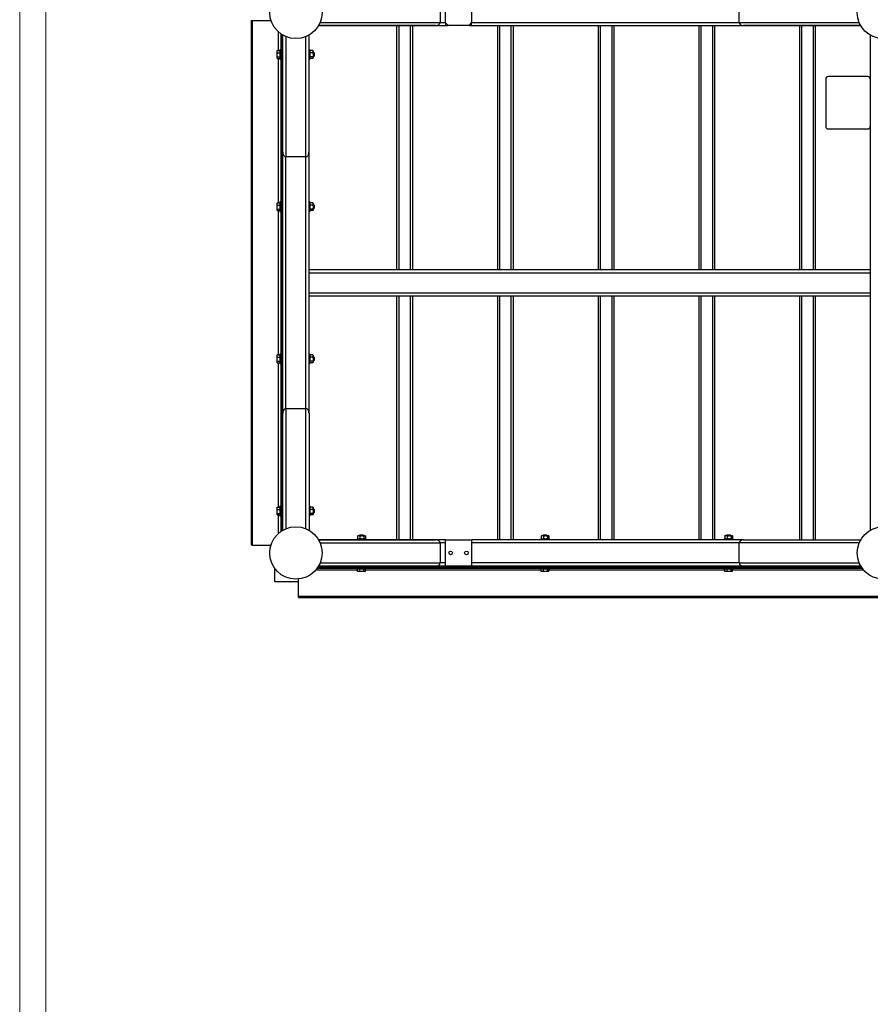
# Model space of a CAD drawing. Header units: millimetres. Extents: x 0 to 841, y 0 to 594.
# Tile 3 of 35: x 0 to 162, y 308 to 496. Entities that reach past the tile are written whole.
import ezdxf

# ---------------------------------------------------------------- set-up
doc = ezdxf.new("R2010")
doc.units = ezdxf.units.MM
doc.layers.add('TRAIT-FORT', color=4, linetype='Continuous', lineweight=25)

msp = doc.modelspace()

# ---------------------------------------------------------------- linework, layer by layer
at = {"color": 7, "linetype": 'Continuous', "lineweight": 18}
for p, q in [((0, 594), (0, 0)), ((5, 589), (5, 5))]:
    msp.add_line(p, q, dxfattribs=at)
at = {"layer": 'TRAIT-FORT', "color": 4, "linetype": 'Continuous', "lineweight": 25}
for p, q in [((81.1578, 495.3183), (81.1578, 517.8183)), ((86.1578, 517.8183), (86.1578, 495.3183)), ((80.1576, 499.2183), (80.1576, 495.4283)), ((137.158, 495.4185), (137.158, 499.2085)), ((44.1578, 495.8183), (44.1578, 395.8183)), ((44.1578, 495.8183), (44.3578, 495.8183)), ((44.3578, 395.8183), (44.3578, 495.8183)), ((44.3578, 495.8183), (47.8912, 495.8183)), ((57.2826, 495.4283), (80.1576, 495.4283)), ((80.1575, 495.4183), (81.1578, 495.4183)), ((86.1578, 495.4183), (137.158, 495.4183)), ((137.158, 495.4185), (160.033, 495.4185)), ((49.3578, 490.0632), (49.3578, 493.572)), ((56.982, 494.8183), (81.1578, 494.8183)), ((79.3091, 494.8283), (56.9878, 494.8283)), ((71.8578, 494.8183), (71.8578, 448.3183)), ((72.2578, 494.8183), (72.2578, 448.3183)), ((74.4578, 494.8183), (74.4578, 448.3183)), ((74.8578, 494.8183), (74.8578, 448.3183)), ((81.1578, 495.3183), (81.6578, 494.8183)), ((81.1578, 495.3183), (81.1578, 494.8183)), ((81.1578, 494.8183), (81.6578, 494.8183)), ((85.6578, 494.8183), (81.6578, 494.8183)), ((85.6578, 494.8183), (86.1578, 495.3183)), ((85.6578, 494.8183), (86.1578, 494.8183)), ((86.1578, 494.8183), (86.1578, 495.3183)), ((86.1578, 494.8183), (160.3279, 494.8183)), ((91.0578, 494.8183), (91.0578, 448.3183)), ((91.4578, 494.8183), (91.4578, 448.3183)), ((93.6578, 494.8183), (93.6578, 448.3183)), ((94.0578, 494.8183), (94.0578, 448.3183)), ((110.2578, 494.8183), (110.2578, 448.3183)), ((110.6578, 494.8183), (110.6578, 448.3183)), ((112.8578, 494.8183), (112.8578, 448.3183)), ((113.2578, 494.8183), (113.2578, 448.3183)), ((129.4578, 494.8183), (129.4578, 448.3183)), ((129.8578, 494.8183), (129.8578, 448.3183)), ((132.0578, 494.8183), (132.0578, 448.3183)), ((132.4578, 494.8183), (132.4578, 448.3183)), ((160.3277, 494.8185), (138.0066, 494.8185)), ((148.6578, 494.8183), (148.6578, 448.3183)), ((149.0578, 494.8183), (149.0578, 448.3183)), ((151.2578, 494.8183), (151.2578, 448.3183)), ((151.6578, 494.8183), (151.6578, 448.3183)), ((49.7578, 493.2552), (49.7578, 398.3914)), ((49.9578, 398.5266), (49.9578, 493.12)), ((50.1578, 470.927), (50.1578, 492.9982)), ((50.7578, 492.7034), (50.7578, 469.8285)), ((54.5478, 469.8285), (54.5478, 492.6994)), ((55.1478, 492.9926), (55.1478, 470.677)), ((55.1578, 448.3183), (55.1578, 492.9983)), ((162.1578, 492.9883), (162.1578, 448.3183)), ((49.1078, 490.0632), (49.6078, 490.0632)), ((49.1078, 489.6114), (49.1078, 490.0632)), ((49.7578, 490.2183), (49.6078, 490.2183)), ((49.6078, 490.2183), (49.6078, 488.4183)), ((55.3078, 490.2183), (55.1578, 490.2183)), ((55.3078, 490.2183), (55.3078, 488.4183)), ((55.3639, 490.0244), (55.3078, 489.9683)), ((55.8573, 490.0632), (55.4084, 490.0632)), ((55.9578, 489.9683), (55.9018, 490.0244)), ((55.9578, 489.9683), (55.9578, 489.8373)), ((55.9578, 489.8373), (55.9578, 489.239)), ((49.1078, 489.6114), (49.6078, 489.6114)), ((49.1078, 488.8665), (49.1078, 489.6114)), ((49.1078, 488.8665), (49.6078, 488.8665)), ((49.1078, 488.5734), (49.1078, 488.8665)), ((49.1078, 488.5734), (49.6078, 488.5734)), ((49.3578, 461.0632), (49.3578, 488.5734)), ((49.6078, 488.4183), (49.7578, 488.4183)), ((55.1578, 488.4183), (55.3078, 488.4183)), ((55.3078, 488.6683), (55.3639, 488.6122)), ((55.8573, 489.6114), (55.4084, 489.6114)), ((55.8573, 488.8665), (55.4084, 488.8665)), ((55.8573, 488.5734), (55.4084, 488.5734)), ((55.9018, 488.6122), (55.9578, 488.6683)), ((56.0078, 489.7183), (55.9578, 489.7183)), ((55.9578, 489.239), (55.9578, 488.7199)), ((55.9578, 488.9183), (56.0078, 488.9183)), ((55.9578, 488.7199), (55.9578, 488.6683)), ((56.1078, 489.6183), (56.0078, 489.7183)), ((56.0078, 489.4745), (56.0078, 489.7183)), ((56.0078, 488.9183), (56.0078, 489.4745)), ((56.0078, 488.9183), (56.1078, 489.0183)), ((56.1078, 489.6183), (56.1078, 489.4355)), ((56.1078, 489.4355), (56.1078, 489.0183)), ((153.6578, 484.6183), (153.6578, 475.6183)), ((161.6578, 485.1183), (154.1578, 485.1183)), ((154.1578, 475.1183), (161.6578, 475.1183)), ((50.1578, 398.6484), (50.1578, 470.927)), ((54.5478, 469.8285), (50.7578, 469.8285)), ((50.7578, 421.818), (50.7578, 469.8285)), ((54.5578, 421.8181), (54.5578, 469.8286)), ((49.1078, 461.0632), (49.6078, 461.0632)), ((49.1078, 460.6114), (49.1078, 461.0632)), ((49.1078, 460.6114), (49.6078, 460.6114)), ((49.1078, 459.8665), (49.1078, 460.6114)), ((49.1078, 459.8665), (49.6078, 459.8665)), ((49.1078, 459.5734), (49.1078, 459.8665)), ((49.7578, 461.2183), (49.6078, 461.2183)), ((49.6078, 461.2183), (49.6078, 459.4183)), ((55.3078, 461.2183), (55.1578, 461.2183)), ((55.3078, 461.2183), (55.3078, 459.4183)), ((55.3639, 461.0244), (55.3078, 460.9683)), ((55.8573, 461.0632), (55.4084, 461.0632)), ((55.8573, 460.6114), (55.4084, 460.6114)), ((55.8573, 459.8665), (55.4084, 459.8665)), ((55.9578, 460.9683), (55.9018, 461.0244)), ((55.9578, 460.9683), (55.9578, 460.8373)), ((55.9578, 460.8373), (55.9578, 460.239)), ((56.0078, 460.7183), (55.9578, 460.7183)), ((55.9578, 460.239), (55.9578, 459.7199)), ((55.9578, 459.9183), (56.0078, 459.9183)), ((55.9578, 459.7199), (55.9578, 459.6683)), ((56.1078, 460.6183), (56.0078, 460.7183)), ((56.0078, 460.4745), (56.0078, 460.7183)), ((56.0078, 459.9183), (56.0078, 460.4745)), ((56.0078, 459.9183), (56.1078, 460.0183)), ((56.1078, 460.6183), (56.1078, 460.4355)), ((56.1078, 460.4355), (56.1078, 460.0183)), ((49.1078, 459.5734), (49.6078, 459.5734)), ((49.3578, 432.0632), (49.3578, 459.5734)), ((49.6078, 459.4183), (49.7578, 459.4183)), ((55.1578, 459.4183), (55.3078, 459.4183)), ((55.3078, 459.6683), (55.3639, 459.6122)), ((55.8573, 459.5734), (55.4084, 459.5734)), ((55.9018, 459.6122), (55.9578, 459.6683)), ((55.1578, 447.7183), (55.1578, 448.3183)), ((55.1578, 448.3183), (162.1578, 448.3183)), ((55.1578, 443.9183), (55.1578, 447.7183)), ((55.1578, 447.7183), (162.1578, 447.7183)), ((162.1578, 448.3183), (162.1578, 447.7183)), ((162.1578, 447.7183), (162.1578, 443.9183)), ((55.1578, 443.9183), (162.1578, 443.9183)), ((55.1578, 443.3183), (55.1578, 443.9183)), ((55.1578, 443.3183), (162.1578, 443.3183)), ((55.1578, 420.9696), (55.1578, 443.3183)), ((71.8578, 443.3183), (71.8578, 396.8183)), ((72.2578, 443.3183), (72.2578, 396.8183)), ((74.4578, 443.3183), (74.4578, 396.8183)), ((74.8578, 443.3183), (74.8578, 396.8183)), ((91.0578, 443.3183), (91.0578, 396.8183)), ((91.4578, 443.3183), (91.4578, 396.8183)), ((93.6578, 443.3183), (93.6578, 396.8183)), ((94.0578, 443.3183), (94.0578, 396.8183)), ((110.2578, 443.3183), (110.2578, 396.8183)), ((110.6578, 443.3183), (110.6578, 396.8183)), ((112.8578, 443.3183), (112.8578, 396.8183)), ((113.2578, 443.3183), (113.2578, 396.8183)), ((129.4578, 443.3183), (129.4578, 396.8183)), ((129.8578, 443.3183), (129.8578, 396.8183)), ((132.0578, 443.3183), (132.0578, 396.8183)), ((132.4578, 443.3183), (132.4578, 396.8183)), ((148.6578, 443.3183), (148.6578, 396.8183)), ((149.0578, 443.3183), (149.0578, 396.8183)), ((151.2578, 443.3183), (151.2578, 396.8183)), ((151.6578, 443.3183), (151.6578, 396.8183)), ((162.1578, 443.9183), (162.1578, 443.3183)), ((162.1578, 443.3183), (162.1578, 398.6483)), ((49.1078, 432.0632), (49.6078, 432.0632)), ((49.1078, 431.6114), (49.1078, 432.0632)), ((49.1078, 431.6114), (49.6078, 431.6114)), ((49.1078, 430.8665), (49.1078, 431.6114)), ((49.7578, 432.2183), (49.6078, 432.2183)), ((49.6078, 432.2183), (49.6078, 430.4183)), ((55.3078, 432.2183), (55.1578, 432.2183)), ((55.3078, 432.2183), (55.3078, 430.4183)), ((55.3639, 432.0244), (55.3078, 431.9683)), ((55.8573, 432.0632), (55.4084, 432.0632)), ((55.8573, 431.6114), (55.4084, 431.6114)), ((55.9578, 431.9683), (55.9018, 432.0244)), ((55.9578, 431.9683), (55.9578, 431.8373)), ((55.9578, 431.8373), (55.9578, 431.239)), ((56.0078, 431.7183), (55.9578, 431.7183)), ((56.1078, 431.6183), (56.0078, 431.7183)), ((56.0078, 431.4745), (56.0078, 431.7183)), ((56.1078, 431.6183), (56.1078, 431.4355)), ((49.1078, 430.8665), (49.6078, 430.8665)), ((49.1078, 430.5734), (49.1078, 430.8665)), ((49.1078, 430.5734), (49.6078, 430.5734)), ((49.3578, 403.0632), (49.3578, 430.5734)), ((49.6078, 430.4183), (49.7578, 430.4183)), ((55.1578, 430.4183), (55.3078, 430.4183)), ((55.3078, 430.6683), (55.3639, 430.6122)), ((55.8573, 430.8665), (55.4084, 430.8665)), ((55.8573, 430.5734), (55.4084, 430.5734)), ((55.9018, 430.6122), (55.9578, 430.6683)), ((55.9578, 431.239), (55.9578, 430.7199)), ((55.9578, 430.9183), (56.0078, 430.9183)), ((55.9578, 430.7199), (55.9578, 430.6683)), ((56.0078, 430.9183), (56.0078, 431.4745)), ((56.0078, 430.9183), (56.1078, 431.0183)), ((56.1078, 431.4355), (56.1078, 431.0183)), ((50.1678, 398.6541), (50.1678, 420.9696)), ((50.7678, 421.8181), (54.5578, 421.8181)), ((50.7678, 421.8181), (50.7678, 398.9473)), ((54.5578, 398.9431), (54.5578, 421.8181)), ((55.1578, 420.9696), (55.1578, 398.6483)), ((49.1078, 403.0632), (49.6078, 403.0632)), ((49.1078, 402.6114), (49.1078, 403.0632)), ((49.1078, 402.6114), (49.6078, 402.6114)), ((49.1078, 401.8665), (49.1078, 402.6114)), ((49.1078, 401.8665), (49.6078, 401.8665)), ((49.1078, 401.5734), (49.1078, 401.8665)), ((49.1078, 401.5734), (49.6078, 401.5734)), ((49.3578, 398.0746), (49.3578, 401.5734)), ((49.7578, 403.2183), (49.6078, 403.2183)), ((49.6078, 403.2183), (49.6078, 401.4183)), ((55.3078, 403.2183), (55.1578, 403.2183)), ((55.3078, 403.2183), (55.3078, 401.4183)), ((55.3639, 403.0244), (55.3078, 402.9683)), ((55.3078, 401.6683), (55.3639, 401.6122)), ((55.8573, 403.0632), (55.4084, 403.0632)), ((55.8573, 402.6114), (55.4084, 402.6114)), ((55.8573, 401.8665), (55.4084, 401.8665)), ((55.8573, 401.5734), (55.4084, 401.5734)), ((55.9578, 402.9683), (55.9018, 403.0244)), ((55.9018, 401.6122), (55.9578, 401.6683)), ((55.9578, 402.9683), (55.9578, 402.8373)), ((55.9578, 402.8373), (55.9578, 402.239)), ((56.0078, 402.7183), (55.9578, 402.7183)), ((55.9578, 402.239), (55.9578, 401.7199)), ((55.9578, 401.9183), (56.0078, 401.9183)), ((55.9578, 401.7199), (55.9578, 401.6683)), ((56.1078, 402.6183), (56.0078, 402.7183)), ((56.0078, 402.4745), (56.0078, 402.7183)), ((56.0078, 401.9183), (56.0078, 402.4745)), ((56.0078, 401.9183), (56.1078, 402.0183)), ((56.1078, 402.6183), (56.1078, 402.4355)), ((56.1078, 402.4355), (56.1078, 402.0183)), ((49.6078, 401.4183), (49.7578, 401.4183)), ((55.1578, 401.4183), (55.3078, 401.4183)), ((81.1578, 396.8183), (56.9878, 396.8183)), ((56.9936, 396.8083), (79.3091, 396.8083)), ((80.1576, 396.2083), (57.2867, 396.2083)), ((64.2578, 396.9683), (64.2578, 396.8183)), ((64.2578, 396.9683), (66.0578, 396.9683)), ((64.4129, 397.5177), (64.4129, 397.0689)), ((64.5078, 397.6183), (64.4518, 397.5622)), ((64.4518, 397.0244), (64.5078, 396.9683)), ((64.5078, 397.6183), (64.6388, 397.6183)), ((64.6388, 397.6183), (65.2372, 397.6183)), ((64.8578, 397.7683), (64.7578, 397.6683)), ((64.7578, 397.6683), (64.7578, 397.6183)), ((65.0016, 397.6683), (64.7578, 397.6683)), ((64.8578, 397.7683), (65.0407, 397.7683)), ((64.8647, 397.5177), (64.8647, 397.0689)), ((65.5578, 397.6683), (65.0016, 397.6683)), ((65.0407, 397.7683), (65.4578, 397.7683)), ((65.2372, 397.6183), (65.7562, 397.6183)), ((65.5578, 397.6683), (65.4578, 397.7683)), ((65.5578, 397.6183), (65.5578, 397.6683)), ((65.6096, 397.5177), (65.6096, 397.0689)), ((65.7562, 397.6183), (65.8078, 397.6183)), ((65.8639, 397.5622), (65.8078, 397.6183)), ((65.8078, 396.9683), (65.8639, 397.0244)), ((65.9028, 397.5177), (65.9028, 397.0689)), ((66.0578, 396.8183), (66.0578, 396.9683)), ((81.1578, 396.2183), (80.1575, 396.2183)), ((80.1576, 396.2083), (80.1576, 392.4183)), ((81.1578, 391.8183), (81.1578, 396.8183)), ((81.1578, 396.8183), (86.1578, 396.8183)), ((138.0066, 396.8183), (86.1578, 396.8183)), ((86.1578, 396.8183), (86.1578, 391.8183)), ((137.158, 396.2183), (86.1578, 396.2183)), ((99.2578, 396.9683), (99.2578, 396.8183)), ((99.2578, 396.9683), (101.0578, 396.9683)), ((99.4129, 397.5177), (99.4129, 397.0689)), ((99.5078, 397.6183), (99.4518, 397.5622)), ((99.4518, 397.0244), (99.5078, 396.9683)), ((99.5078, 397.6183), (99.6388, 397.6183)), ((99.6388, 397.6183), (100.2372, 397.6183)), ((99.8578, 397.7683), (99.7578, 397.6683)), ((99.7578, 397.6683), (99.7578, 397.6183)), ((100.0016, 397.6683), (99.7578, 397.6683)), ((99.8578, 397.7683), (100.0407, 397.7683)), ((99.8647, 397.5177), (99.8647, 397.0689)), ((100.5578, 397.6683), (100.0016, 397.6683)), ((100.0407, 397.7683), (100.4578, 397.7683)), ((100.2372, 397.6183), (100.7562, 397.6183)), ((100.5578, 397.6683), (100.4578, 397.7683)), ((100.5578, 397.6183), (100.5578, 397.6683)), ((100.6096, 397.5177), (100.6096, 397.0689)), ((100.7562, 397.6183), (100.8078, 397.6183)), ((100.8639, 397.5622), (100.8078, 397.6183)), ((100.8078, 396.9683), (100.8639, 397.0244)), ((100.9028, 397.5177), (100.9028, 397.0689)), ((101.0578, 396.8183), (101.0578, 396.9683)), ((134.2578, 396.9683), (134.2578, 396.8183)), ((134.2578, 396.9683), (136.0578, 396.9683)), ((134.4129, 397.5177), (134.4129, 397.0689)), ((134.5078, 397.6183), (134.4518, 397.5622)), ((134.4518, 397.0244), (134.5078, 396.9683)), ((134.5078, 397.6183), (134.6388, 397.6183)), ((134.6388, 397.6183), (135.2372, 397.6183)), ((134.8578, 397.7683), (134.7578, 397.6683)), ((134.7578, 397.6683), (134.7578, 397.6183)), ((135.0016, 397.6683), (134.7578, 397.6683)), ((134.8578, 397.7683), (135.0407, 397.7683)), ((134.8647, 397.5177), (134.8647, 397.0689)), ((135.5578, 397.6683), (135.0016, 397.6683)), ((135.0407, 397.7683), (135.4578, 397.7683)), ((135.2372, 397.6183), (135.7562, 397.6183)), ((135.5578, 397.6683), (135.4578, 397.7683)), ((135.5578, 397.6183), (135.5578, 397.6683)), ((135.6096, 397.5177), (135.6096, 397.0689)), ((135.7562, 397.6183), (135.8078, 397.6183)), ((135.8639, 397.5622), (135.8078, 397.6183)), ((135.8078, 396.9683), (135.8639, 397.0244)), ((135.9028, 397.5177), (135.9028, 397.0689)), ((136.0578, 396.8183), (136.0578, 396.9683)), ((137.158, 392.4283), (137.158, 396.2183)), ((160.033, 396.2183), (137.158, 396.2183)), ((138.0066, 396.8183), (160.3279, 396.8183)), ((44.3578, 395.8183), (44.1578, 395.8183)), ((44.3578, 395.8183), (47.8881, 395.8183)), ((57.2827, 392.4183), (80.1576, 392.4183)), ((81.1578, 392.4183), (80.1576, 392.4183)), ((137.1582, 392.4183), (86.1578, 392.4183)), ((137.158, 392.4283), (160.0289, 392.4283)), ((48.6578, 388.8183), (48.6578, 391.3181)), ((64.4129, 391.0183), (56.4141, 391.0183)), ((56.7309, 391.4183), (160.5848, 391.4183)), ((160.4495, 391.6183), (56.8661, 391.6183)), ((79.0591, 391.8183), (56.9879, 391.8183)), ((64.2578, 391.4183), (64.2578, 391.2683)), ((64.2578, 391.2683), (66.0578, 391.2683)), ((64.4129, 390.7683), (64.4129, 391.2683)), ((64.8647, 390.7683), (64.4129, 390.7683)), ((64.8647, 390.7683), (64.8647, 391.2683)), ((65.6096, 390.7683), (64.8647, 390.7683)), ((65.6096, 390.7683), (65.6096, 391.2683)), ((65.9028, 390.7683), (65.6096, 390.7683)), ((65.9028, 390.7683), (65.9028, 391.2683)), ((99.4129, 391.0183), (65.9028, 391.0183)), ((66.0578, 391.2683), (66.0578, 391.4183)), ((81.1578, 391.8183), (79.0591, 391.8183)), ((86.1578, 391.8183), (81.1578, 391.8183)), ((160.3277, 391.8183), (86.1578, 391.8183)), ((99.2578, 391.4183), (99.2578, 391.2683)), ((99.2578, 391.2683), (101.0578, 391.2683)), ((99.4129, 390.7683), (99.4129, 391.2683)), ((99.8647, 390.7683), (99.4129, 390.7683)), ((99.8647, 390.7683), (99.8647, 391.2683)), ((100.6096, 390.7683), (99.8647, 390.7683)), ((100.6096, 390.7683), (100.6096, 391.2683)), ((100.9028, 390.7683), (100.6096, 390.7683)), ((100.9028, 390.7683), (100.9028, 391.2683)), ((134.4129, 391.0183), (100.9028, 391.0183)), ((101.0578, 391.2683), (101.0578, 391.4183)), ((134.2578, 391.4183), (134.2578, 391.2683)), ((134.2578, 391.2683), (136.0578, 391.2683)), ((134.4129, 390.7683), (134.4129, 391.2683)), ((134.8647, 390.7683), (134.4129, 390.7683)), ((134.8647, 390.7683), (134.8647, 391.2683)), ((135.6096, 390.7683), (134.8647, 390.7683)), ((135.6096, 390.7683), (135.6096, 391.2683)), ((135.9028, 390.7683), (135.6096, 390.7683)), ((135.9028, 390.7683), (135.9028, 391.2683)), ((160.9015, 391.0183), (135.9028, 391.0183)), ((136.0578, 391.2683), (136.0578, 391.4183)), ((160.322, 391.8283), (138.0066, 391.8283)), ((53.1578, 388.8183), (48.6578, 388.8183)), ((53.1578, 386.0183), (53.1578, 389.3433)), ((217.1578, 386.0183), (53.1578, 386.0183)), ((53.1578, 385.8183), (53.1578, 386.0183)), ((53.1578, 385.8183), (217.1578, 385.8183))]:
    msp.add_line(p, q, dxfattribs=at)
for centre, radius in [((52.6577, 497.3284), 5), ((164.6579, 497.3184), 5), ((52.6577, 394.3182), 5), ((164.6579, 394.3182), 5), ((82.1578, 394.3183), 0.35), ((85.1578, 394.3183), 0.35)]:
    msp.add_circle(centre, radius, dxfattribs=at)
for centre, start, end in [((154.1578, 484.6183), 90, 180), ((161.6578, 484.6183), 360, 90), ((154.1578, 475.6183), 180, 270), ((161.6578, 475.6183), 270, 0)]:
    msp.add_arc(centre, 0.5, start, end, dxfattribs=at)
for centre, major_axis, start_param, end_param in [((79.3091, 495.4283), (0.8485, 0), 4.71238898, 6.28318531), ((138.0066, 495.4185), (0.8485, 0), 3.14159265, 4.71238898), ((50.7578, 470.677), (0, -0.8485), 4.71238898, 6.28318531), ((54.5478, 470.677), (0, 0.8485), 3.14159265, 4.71238898), ((50.7678, 420.9696), (0, -0.8485), 3.14159265, 4.71238898), ((54.5578, 420.9696), (0, 0.8485), 4.71238898, 6.28318531), ((79.3091, 396.2083), (-0.8485, 0), 3.14159265, 4.71238898), ((138.0066, 396.2183), (-0.8485, 0), 4.71238898, 6.28318531), ((79.3091, 392.4183), (0.8485, 0), 4.71238898, 6.28318531), ((138.0066, 392.4283), (0.8485, 0), 3.14159265, 4.71238898)]:
    msp.add_ellipse(centre, major_axis=major_axis, ratio=0.70710678, start_param=start_param, end_param=end_param, dxfattribs=at)
for points, knots in [([(55.4084, 490.0632), (55.3849, 490.0323), (55.3371, 489.9694), (55.3099, 489.8914), (55.3082, 489.8468), (55.3078, 489.8373)], [0, 0, 0, 0, 0.43238347, 0.87955055, 1, 1, 1, 1]), ([(55.3078, 489.8373), (55.3136, 489.7976), (55.3252, 489.7187), (55.3808, 489.647), (55.4084, 489.6114)], [0, 0, 0, 0, 0.5039974, 1, 1, 1, 1]), ([(55.3669, 490.0255), (55.3677, 490.0269), (55.3751, 490.0403), (55.3926, 490.0524), (55.4084, 490.0632)], [0, 0, 0, 0, 0.10370828, 1, 1, 1, 1]), ([(55.9578, 489.8373), (55.952, 489.8771), (55.9405, 489.9559), (55.8849, 490.0277), (55.8573, 490.0632)], [0, 0, 0, 0, 0.5039974, 1, 1, 1, 1]), ([(55.8573, 490.0632), (55.873, 490.0524), (55.8906, 490.0403), (55.898, 490.0269), (55.8988, 490.0255)], [0, 0, 0, 0, 0.89629172, 1, 1, 1, 1]), ([(55.8573, 489.6114), (55.8808, 489.6424), (55.9285, 489.7053), (55.9558, 489.7833), (55.9575, 489.8279), (55.9578, 489.8373)], [0, 0, 0, 0, 0.43238347, 0.87955055, 1, 1, 1, 1]), ([(55.3078, 489.239), (55.3136, 489.3045), (55.3252, 489.4345), (55.3808, 489.5528), (55.4084, 489.6114)], [0, 0, 0, 0, 0.5039974, 1, 1, 1, 1]), ([(55.4084, 488.8665), (55.3849, 488.9175), (55.3371, 489.0212), (55.3099, 489.1498), (55.3082, 489.2234), (55.3078, 489.239)], [0, 0, 0, 0, 0.43238347, 0.87955055, 1, 1, 1, 1]), ([(55.3078, 488.7199), (55.3079, 488.7223), (55.3088, 488.7608), (55.3417, 488.8117), (55.3949, 488.8554), (55.4084, 488.8665)], [0, 0, 0, 0, 0.0467158, 0.7582321, 1, 1, 1, 1]), ([(55.4084, 488.5734), (55.3875, 488.5905), (55.331, 488.6367), (55.3168, 488.6878), (55.3078, 488.7199)], [0, 0, 0, 0, 0.37099285, 1, 1, 1, 1]), ([(55.8573, 489.6114), (55.8808, 489.5604), (55.9285, 489.4567), (55.9558, 489.3281), (55.9575, 489.2546), (55.9578, 489.239)], [0, 0, 0, 0, 0.43238347, 0.87955055, 1, 1, 1, 1]), ([(55.9578, 489.239), (55.952, 489.1734), (55.9405, 489.0434), (55.8849, 488.9251), (55.8573, 488.8665)], [0, 0, 0, 0, 0.5039974, 1, 1, 1, 1]), ([(55.8573, 488.8665), (55.8708, 488.8554), (55.924, 488.8117), (55.9569, 488.7608), (55.9578, 488.7223), (55.9578, 488.7199)], [0, 0, 0, 0, 0.2417679, 0.9532842, 1, 1, 1, 1]), ([(55.9578, 488.7199), (55.9489, 488.6878), (55.9346, 488.6367), (55.8782, 488.5905), (55.8573, 488.5734)], [0, 0, 0, 0, 0.62900715, 1, 1, 1, 1]), ([(55.4084, 461.0632), (55.3849, 461.0323), (55.3371, 460.9694), (55.3099, 460.8914), (55.3082, 460.8468), (55.3078, 460.8373)], [0, 0, 0, 0, 0.43238347, 0.87955055, 1, 1, 1, 1]), ([(55.3078, 460.8373), (55.3136, 460.7976), (55.3252, 460.7187), (55.3808, 460.647), (55.4084, 460.6114)], [0, 0, 0, 0, 0.5039974, 1, 1, 1, 1]), ([(55.3078, 460.239), (55.3136, 460.3045), (55.3252, 460.4345), (55.3808, 460.5528), (55.4084, 460.6114)], [0, 0, 0, 0, 0.5039974, 1, 1, 1, 1]), ([(55.4084, 459.8665), (55.3849, 459.9175), (55.3371, 460.0212), (55.3099, 460.1498), (55.3082, 460.2234), (55.3078, 460.239)], [0, 0, 0, 0, 0.43238347, 0.87955055, 1, 1, 1, 1]), ([(55.3078, 459.7199), (55.3079, 459.7223), (55.3088, 459.7608), (55.3417, 459.8117), (55.3949, 459.8554), (55.4084, 459.8665)], [0, 0, 0, 0, 0.0467158, 0.7582321, 1, 1, 1, 1]), ([(55.4084, 459.5734), (55.3875, 459.5905), (55.331, 459.6367), (55.3168, 459.6878), (55.3078, 459.7199)], [0, 0, 0, 0, 0.37099285, 1, 1, 1, 1]), ([(55.3669, 461.0255), (55.3677, 461.0269), (55.3751, 461.0403), (55.3926, 461.0524), (55.4084, 461.0632)], [0, 0, 0, 0, 0.10370828, 1, 1, 1, 1]), ([(55.9578, 460.8373), (55.952, 460.8771), (55.9405, 460.9559), (55.8849, 461.0277), (55.8573, 461.0632)], [0, 0, 0, 0, 0.5039974, 1, 1, 1, 1]), ([(55.8573, 461.0632), (55.873, 461.0524), (55.8906, 461.0403), (55.898, 461.0269), (55.8988, 461.0255)], [0, 0, 0, 0, 0.89629172, 1, 1, 1, 1]), ([(55.8573, 460.6114), (55.8808, 460.6424), (55.9285, 460.7053), (55.9558, 460.7833), (55.9575, 460.8279), (55.9578, 460.8373)], [0, 0, 0, 0, 0.43238347, 0.87955055, 1, 1, 1, 1]), ([(55.8573, 460.6114), (55.8808, 460.5604), (55.9285, 460.4567), (55.9558, 460.3281), (55.9575, 460.2546), (55.9578, 460.239)], [0, 0, 0, 0, 0.43238347, 0.87955055, 1, 1, 1, 1]), ([(55.9578, 460.239), (55.952, 460.1734), (55.9405, 460.0434), (55.8849, 459.9251), (55.8573, 459.8665)], [0, 0, 0, 0, 0.5039974, 1, 1, 1, 1]), ([(55.8573, 459.8665), (55.8708, 459.8554), (55.924, 459.8117), (55.9569, 459.7608), (55.9578, 459.7223), (55.9578, 459.7199)], [0, 0, 0, 0, 0.2417679, 0.9532842, 1, 1, 1, 1]), ([(55.9578, 459.7199), (55.9489, 459.6878), (55.9346, 459.6367), (55.8782, 459.5905), (55.8573, 459.5734)], [0, 0, 0, 0, 0.62900715, 1, 1, 1, 1]), ([(55.4084, 432.0632), (55.3849, 432.0323), (55.3371, 431.9694), (55.3099, 431.8914), (55.3082, 431.8468), (55.3078, 431.8373)], [0, 0, 0, 0, 0.43238347, 0.87955055, 1, 1, 1, 1]), ([(55.3078, 431.8373), (55.3136, 431.7976), (55.3252, 431.7187), (55.3808, 431.647), (55.4084, 431.6114)], [0, 0, 0, 0, 0.5039974, 1, 1, 1, 1]), ([(55.3078, 431.239), (55.3136, 431.3045), (55.3252, 431.4345), (55.3808, 431.5528), (55.4084, 431.6114)], [0, 0, 0, 0, 0.5039974, 1, 1, 1, 1]), ([(55.3669, 432.0255), (55.3677, 432.0269), (55.3751, 432.0403), (55.3926, 432.0524), (55.4084, 432.0632)], [0, 0, 0, 0, 0.10370828, 1, 1, 1, 1]), ([(55.9578, 431.8373), (55.952, 431.8771), (55.9405, 431.9559), (55.8849, 432.0277), (55.8573, 432.0632)], [0, 0, 0, 0, 0.5039974, 1, 1, 1, 1]), ([(55.8573, 432.0632), (55.873, 432.0524), (55.8906, 432.0403), (55.898, 432.0269), (55.8988, 432.0255)], [0, 0, 0, 0, 0.89629172, 1, 1, 1, 1]), ([(55.8573, 431.6114), (55.8808, 431.6424), (55.9285, 431.7053), (55.9558, 431.7833), (55.9575, 431.8279), (55.9578, 431.8373)], [0, 0, 0, 0, 0.43238347, 0.87955055, 1, 1, 1, 1]), ([(55.8573, 431.6114), (55.8808, 431.5604), (55.9285, 431.4567), (55.9558, 431.3281), (55.9575, 431.2546), (55.9578, 431.239)], [0, 0, 0, 0, 0.43238347, 0.87955055, 1, 1, 1, 1]), ([(55.4084, 430.8665), (55.3849, 430.9175), (55.3371, 431.0212), (55.3099, 431.1498), (55.3082, 431.2234), (55.3078, 431.239)], [0, 0, 0, 0, 0.43238347, 0.87955055, 1, 1, 1, 1]), ([(55.3078, 430.7199), (55.3079, 430.7223), (55.3088, 430.7608), (55.3417, 430.8117), (55.3949, 430.8554), (55.4084, 430.8665)], [0, 0, 0, 0, 0.0467158, 0.7582321, 1, 1, 1, 1]), ([(55.4084, 430.5734), (55.3875, 430.5905), (55.331, 430.6367), (55.3168, 430.6878), (55.3078, 430.7199)], [0, 0, 0, 0, 0.37099285, 1, 1, 1, 1]), ([(55.9578, 431.239), (55.952, 431.1734), (55.9405, 431.0434), (55.8849, 430.9251), (55.8573, 430.8665)], [0, 0, 0, 0, 0.5039974, 1, 1, 1, 1]), ([(55.8573, 430.8665), (55.8708, 430.8554), (55.924, 430.8117), (55.9569, 430.7608), (55.9578, 430.7223), (55.9578, 430.7199)], [0, 0, 0, 0, 0.2417679, 0.9532842, 1, 1, 1, 1]), ([(55.9578, 430.7199), (55.9489, 430.6878), (55.9346, 430.6367), (55.8782, 430.5905), (55.8573, 430.5734)], [0, 0, 0, 0, 0.62900715, 1, 1, 1, 1]), ([(55.4084, 403.0632), (55.3849, 403.0323), (55.3371, 402.9694), (55.3099, 402.8914), (55.3082, 402.8468), (55.3078, 402.8373)], [0, 0, 0, 0, 0.43238347, 0.87955055, 1, 1, 1, 1]), ([(55.3078, 402.8373), (55.3136, 402.7976), (55.3252, 402.7187), (55.3808, 402.647), (55.4084, 402.6114)], [0, 0, 0, 0, 0.5039974, 1, 1, 1, 1]), ([(55.3078, 402.239), (55.3136, 402.3045), (55.3252, 402.4345), (55.3808, 402.5528), (55.4084, 402.6114)], [0, 0, 0, 0, 0.5039974, 1, 1, 1, 1]), ([(55.4084, 401.8665), (55.3849, 401.9175), (55.3371, 402.0212), (55.3099, 402.1498), (55.3082, 402.2234), (55.3078, 402.239)], [0, 0, 0, 0, 0.43238347, 0.87955055, 1, 1, 1, 1]), ([(55.3078, 401.7199), (55.3079, 401.7223), (55.3088, 401.7608), (55.3417, 401.8117), (55.3949, 401.8554), (55.4084, 401.8665)], [0, 0, 0, 0, 0.0467158, 0.7582321, 1, 1, 1, 1]), ([(55.4084, 401.5734), (55.3875, 401.5905), (55.331, 401.6367), (55.3168, 401.6878), (55.3078, 401.7199)], [0, 0, 0, 0, 0.37099285, 1, 1, 1, 1]), ([(55.3669, 403.0255), (55.3677, 403.0269), (55.3751, 403.0403), (55.3926, 403.0524), (55.4084, 403.0632)], [0, 0, 0, 0, 0.10370828, 1, 1, 1, 1]), ([(55.9578, 402.8373), (55.952, 402.8771), (55.9405, 402.9559), (55.8849, 403.0277), (55.8573, 403.0632)], [0, 0, 0, 0, 0.5039974, 1, 1, 1, 1]), ([(55.8573, 403.0632), (55.873, 403.0524), (55.8906, 403.0403), (55.898, 403.0269), (55.8988, 403.0255)], [0, 0, 0, 0, 0.89629172, 1, 1, 1, 1]), ([(55.8573, 402.6114), (55.8808, 402.6424), (55.9285, 402.7053), (55.9558, 402.7833), (55.9575, 402.8279), (55.9578, 402.8373)], [0, 0, 0, 0, 0.43238347, 0.87955055, 1, 1, 1, 1]), ([(55.8573, 402.6114), (55.8808, 402.5604), (55.9285, 402.4567), (55.9558, 402.3281), (55.9575, 402.2546), (55.9578, 402.239)], [0, 0, 0, 0, 0.43238347, 0.87955055, 1, 1, 1, 1]), ([(55.9578, 402.239), (55.952, 402.1734), (55.9405, 402.0434), (55.8849, 401.9251), (55.8573, 401.8665)], [0, 0, 0, 0, 0.5039974, 1, 1, 1, 1]), ([(55.8573, 401.8665), (55.8708, 401.8554), (55.924, 401.8117), (55.9569, 401.7608), (55.9578, 401.7223), (55.9578, 401.7199)], [0, 0, 0, 0, 0.2417679, 0.9532842, 1, 1, 1, 1]), ([(55.9578, 401.7199), (55.9489, 401.6878), (55.9346, 401.6367), (55.8782, 401.5905), (55.8573, 401.5734)], [0, 0, 0, 0, 0.62900715, 1, 1, 1, 1]), ([(64.6388, 397.6183), (64.5991, 397.6125), (64.5202, 397.601), (64.4485, 397.5453), (64.4129, 397.5177)], [0, 0, 0, 0, 0.5039974, 1, 1, 1, 1]), ([(64.4129, 397.5177), (64.4237, 397.5335), (64.4358, 397.5511), (64.4492, 397.5585), (64.4506, 397.5592)], [0, 0, 0, 0, 0.89629172, 1, 1, 1, 1]), ([(64.4129, 397.0689), (64.4438, 397.0454), (64.5067, 396.9976), (64.5847, 396.9704), (64.6293, 396.9687), (64.6388, 396.9683)], [0, 0, 0, 0, 0.43238347, 0.87955055, 1, 1, 1, 1]), ([(64.4506, 397.0274), (64.4492, 397.0281), (64.4358, 397.0355), (64.4237, 397.0531), (64.4129, 397.0689)], [0, 0, 0, 0, 0.10370828, 1, 1, 1, 1]), ([(64.8647, 397.5177), (64.8338, 397.5412), (64.7709, 397.589), (64.6928, 397.6162), (64.6483, 397.6179), (64.6388, 397.6183)], [0, 0, 0, 0, 0.43238347, 0.87955055, 1, 1, 1, 1]), ([(64.6388, 396.9683), (64.6785, 396.9741), (64.7574, 396.9857), (64.8291, 397.0413), (64.8647, 397.0689)], [0, 0, 0, 0, 0.5039974, 1, 1, 1, 1]), ([(64.8647, 397.5177), (64.9157, 397.5412), (65.0194, 397.589), (65.1481, 397.6162), (65.2216, 397.6179), (65.2372, 397.6183)], [0, 0, 0, 0, 0.43238347, 0.87955055, 1, 1, 1, 1]), ([(65.2372, 396.9683), (65.1716, 396.9741), (65.0416, 396.9857), (64.9234, 397.0413), (64.8647, 397.0689)], [0, 0, 0, 0, 0.5039974, 1, 1, 1, 1]), ([(65.2372, 397.6183), (65.3027, 397.6125), (65.4327, 397.601), (65.551, 397.5453), (65.6096, 397.5177)], [0, 0, 0, 0, 0.5039974, 1, 1, 1, 1]), ([(65.6096, 397.0689), (65.5586, 397.0454), (65.4549, 396.9976), (65.3263, 396.9704), (65.2528, 396.9687), (65.2372, 396.9683)], [0, 0, 0, 0, 0.43238347, 0.87955055, 1, 1, 1, 1]), ([(65.6096, 397.5177), (65.6207, 397.5312), (65.6645, 397.5844), (65.7153, 397.6174), (65.7538, 397.6182), (65.7562, 397.6183)], [0, 0, 0, 0, 0.2417679, 0.9532842, 1, 1, 1, 1]), ([(65.7562, 396.9683), (65.7538, 396.9684), (65.7153, 396.9692), (65.6645, 397.0022), (65.6207, 397.0554), (65.6096, 397.0689)], [0, 0, 0, 0, 0.0467158, 0.7582321, 1, 1, 1, 1]), ([(65.7562, 397.6183), (65.7884, 397.6093), (65.8395, 397.5951), (65.8856, 397.5387), (65.9028, 397.5177)], [0, 0, 0, 0, 0.62900715, 1, 1, 1, 1]), ([(65.9028, 397.0689), (65.8856, 397.0479), (65.8395, 396.9915), (65.7884, 396.9773), (65.7562, 396.9683)], [0, 0, 0, 0, 0.37099285, 1, 1, 1, 1]), ([(99.6388, 397.6183), (99.5991, 397.6125), (99.5202, 397.601), (99.4485, 397.5453), (99.4129, 397.5177)], [0, 0, 0, 0, 0.5039974, 1, 1, 1, 1]), ([(99.4129, 397.5177), (99.4237, 397.5335), (99.4358, 397.5511), (99.4492, 397.5585), (99.4506, 397.5592)], [0, 0, 0, 0, 0.89629172, 1, 1, 1, 1]), ([(99.4129, 397.0689), (99.4438, 397.0454), (99.5067, 396.9976), (99.5847, 396.9704), (99.6293, 396.9687), (99.6388, 396.9683)], [0, 0, 0, 0, 0.43238347, 0.87955055, 1, 1, 1, 1]), ([(99.4506, 397.0274), (99.4492, 397.0281), (99.4358, 397.0355), (99.4237, 397.0531), (99.4129, 397.0689)], [0, 0, 0, 0, 0.10370828, 1, 1, 1, 1]), ([(99.8647, 397.5177), (99.8338, 397.5412), (99.7709, 397.589), (99.6928, 397.6162), (99.6483, 397.6179), (99.6388, 397.6183)], [0, 0, 0, 0, 0.43238347, 0.87955055, 1, 1, 1, 1]), ([(99.6388, 396.9683), (99.6785, 396.9741), (99.7574, 396.9857), (99.8291, 397.0413), (99.8647, 397.0689)], [0, 0, 0, 0, 0.5039974, 1, 1, 1, 1]), ([(99.8647, 397.5177), (99.9157, 397.5412), (100.0194, 397.589), (100.1481, 397.6162), (100.2216, 397.6179), (100.2372, 397.6183)], [0, 0, 0, 0, 0.43238347, 0.87955055, 1, 1, 1, 1]), ([(100.2372, 396.9683), (100.1716, 396.9741), (100.0416, 396.9857), (99.9234, 397.0413), (99.8647, 397.0689)], [0, 0, 0, 0, 0.5039974, 1, 1, 1, 1]), ([(100.2372, 397.6183), (100.3027, 397.6125), (100.4327, 397.601), (100.551, 397.5453), (100.6096, 397.5177)], [0, 0, 0, 0, 0.5039974, 1, 1, 1, 1]), ([(100.6096, 397.0689), (100.5586, 397.0454), (100.4549, 396.9976), (100.3263, 396.9704), (100.2528, 396.9687), (100.2372, 396.9683)], [0, 0, 0, 0, 0.43238347, 0.87955055, 1, 1, 1, 1]), ([(100.6096, 397.5177), (100.6207, 397.5312), (100.6645, 397.5844), (100.7153, 397.6174), (100.7538, 397.6182), (100.7562, 397.6183)], [0, 0, 0, 0, 0.2417679, 0.9532842, 1, 1, 1, 1]), ([(100.7562, 396.9683), (100.7538, 396.9684), (100.7153, 396.9692), (100.6645, 397.0022), (100.6207, 397.0554), (100.6096, 397.0689)], [0, 0, 0, 0, 0.0467158, 0.7582321, 1, 1, 1, 1]), ([(100.7562, 397.6183), (100.7884, 397.6093), (100.8395, 397.5951), (100.8856, 397.5387), (100.9028, 397.5177)], [0, 0, 0, 0, 0.62900715, 1, 1, 1, 1]), ([(100.9028, 397.0689), (100.8856, 397.0479), (100.8395, 396.9915), (100.7884, 396.9773), (100.7562, 396.9683)], [0, 0, 0, 0, 0.37099285, 1, 1, 1, 1]), ([(134.6388, 397.6183), (134.5991, 397.6125), (134.5202, 397.601), (134.4485, 397.5453), (134.4129, 397.5177)], [0, 0, 0, 0, 0.5039974, 1, 1, 1, 1]), ([(134.4129, 397.5177), (134.4237, 397.5335), (134.4358, 397.5511), (134.4492, 397.5585), (134.4506, 397.5592)], [0, 0, 0, 0, 0.89629172, 1, 1, 1, 1]), ([(134.4129, 397.0689), (134.4438, 397.0454), (134.5067, 396.9976), (134.5847, 396.9704), (134.6293, 396.9687), (134.6388, 396.9683)], [0, 0, 0, 0, 0.43238347, 0.87955055, 1, 1, 1, 1]), ([(134.4506, 397.0274), (134.4492, 397.0281), (134.4358, 397.0355), (134.4237, 397.0531), (134.4129, 397.0689)], [0, 0, 0, 0, 0.10370828, 1, 1, 1, 1]), ([(134.8647, 397.5177), (134.8338, 397.5412), (134.7709, 397.589), (134.6928, 397.6162), (134.6483, 397.6179), (134.6388, 397.6183)], [0, 0, 0, 0, 0.43238347, 0.87955055, 1, 1, 1, 1]), ([(134.6388, 396.9683), (134.6785, 396.9741), (134.7574, 396.9857), (134.8291, 397.0413), (134.8647, 397.0689)], [0, 0, 0, 0, 0.5039974, 1, 1, 1, 1]), ([(134.8647, 397.5177), (134.9157, 397.5412), (135.0194, 397.589), (135.1481, 397.6162), (135.2216, 397.6179), (135.2372, 397.6183)], [0, 0, 0, 0, 0.43238347, 0.87955055, 1, 1, 1, 1]), ([(135.2372, 396.9683), (135.1716, 396.9741), (135.0416, 396.9857), (134.9234, 397.0413), (134.8647, 397.0689)], [0, 0, 0, 0, 0.5039974, 1, 1, 1, 1]), ([(135.2372, 397.6183), (135.3027, 397.6125), (135.4327, 397.601), (135.551, 397.5453), (135.6096, 397.5177)], [0, 0, 0, 0, 0.5039974, 1, 1, 1, 1]), ([(135.6096, 397.0689), (135.5586, 397.0454), (135.4549, 396.9976), (135.3263, 396.9704), (135.2528, 396.9687), (135.2372, 396.9683)], [0, 0, 0, 0, 0.43238347, 0.87955055, 1, 1, 1, 1]), ([(135.6096, 397.5177), (135.6207, 397.5312), (135.6645, 397.5844), (135.7153, 397.6174), (135.7538, 397.6182), (135.7562, 397.6183)], [0, 0, 0, 0, 0.2417679, 0.9532842, 1, 1, 1, 1]), ([(135.7562, 396.9683), (135.7538, 396.9684), (135.7153, 396.9692), (135.6645, 397.0022), (135.6207, 397.0554), (135.6096, 397.0689)], [0, 0, 0, 0, 0.0467158, 0.7582321, 1, 1, 1, 1]), ([(135.7562, 397.6183), (135.7884, 397.6093), (135.8395, 397.5951), (135.8856, 397.5387), (135.9028, 397.5177)], [0, 0, 0, 0, 0.62900715, 1, 1, 1, 1]), ([(135.9028, 397.0689), (135.8856, 397.0479), (135.8395, 396.9915), (135.7884, 396.9773), (135.7562, 396.9683)], [0, 0, 0, 0, 0.37099285, 1, 1, 1, 1])]:
    msp.add_open_spline(points, degree=3, knots=knots, dxfattribs=at)

doc.saveas('drawing.dxf')
